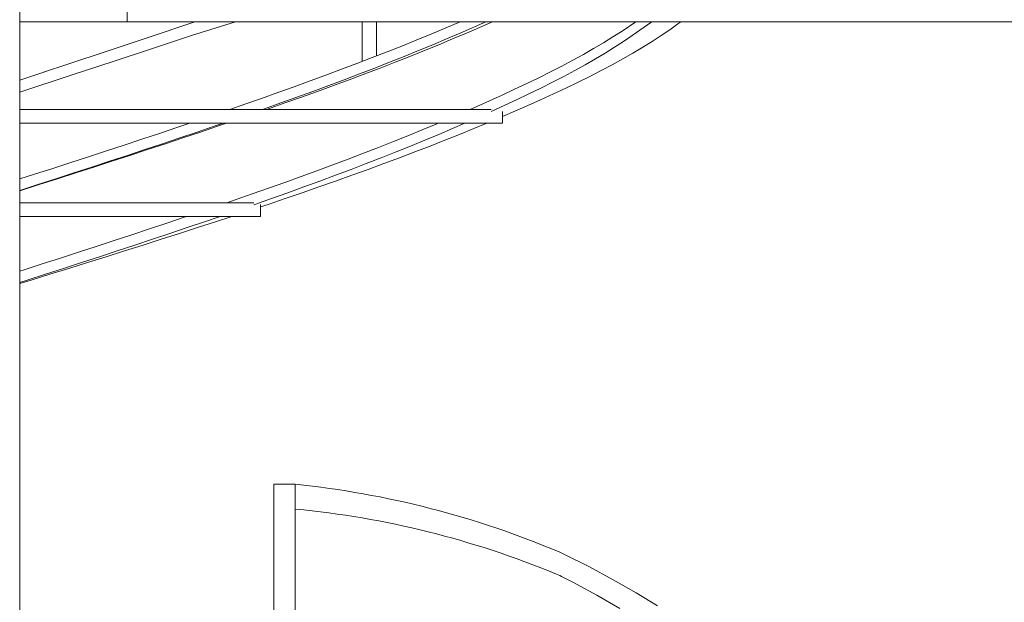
# Model space of a CAD drawing. Header units: millimetres. Extents: x 67877 to 166263, y -957 to 33454.
# Tile 41 of 98: x 82163 to 83959, y 9687 to 10750. Entities that reach past the tile are written whole.
import ezdxf

# ---------------------------------------------------------------- set-up
doc = ezdxf.new("R2010")
doc.units = ezdxf.units.MM
doc.layers.add('0_Nr_pióra__103', color=7, linetype='Continuous', lineweight=5)

msp = doc.modelspace()

# ---------------------------------------------------------------- linework, layer by layer
at = {"layer": '0_Nr_pióra__103', "linetype": 'Continuous'}
for p, q in [((82162.816, 8786.011), (82162.816, 11030.205)), ((82359.022, 10901.917), (82359.022, 10746.011)), ((82162.816, 10746.011), (84001.087, 10746.011)), ((82393.639, 10716.273), (82482.293, 10746.011)), ((82476.118, 10721.072), (82556.266, 10746.011)), ((82787.822, 10673.657), (82787.822, 10746.011)), ((82814.085, 10683.804), (82814.085, 10746.011)), ((82911.825, 10723.06), (82966.502, 10746.011)), ((82966.245, 10725.403), (83013.174, 10746.011)), ((82977.767, 10725.403), (83025.236, 10746.011)), ((83261.776, 10729.064), (83287.03, 10746.011)), ((83280.31, 10720.729), (83315.967, 10746.011)), ((83363.68, 10741.979), (83369.029, 10746.011)), ((82941.528, 10714.778), (82966.245, 10725.403)), ((82952.766, 10714.778), (82977.767, 10725.403)), ((83245.225, 10718.439), (83261.776, 10729.064)), ((83333.17, 10720.729), (83348.809, 10731.354)), ((83348.809, 10731.354), (83363.68, 10741.979)), ((82322.574, 10692.435), (82393.639, 10716.273)), ((82405.24, 10697.234), (82476.118, 10721.072)), ((82859.735, 10701.81), (82886.019, 10712.435)), ((82886.019, 10712.435), (82911.825, 10723.06)), ((82916.304, 10704.153), (82941.528, 10714.778)), ((82927.251, 10704.153), (82952.766, 10714.778)), ((83210.002, 10697.189), (83227.964, 10707.814)), ((83227.964, 10707.814), (83245.225, 10718.439)), ((83248.16, 10699.479), (83264.595, 10710.104)), ((83264.595, 10710.104), (83280.31, 10720.729)), ((83299.627, 10699.479), (83316.773, 10710.104)), ((83316.773, 10710.104), (83333.17, 10720.729)), ((82250.657, 10668.596), (82322.574, 10692.435)), ((82333.313, 10673.396), (82405.24, 10697.234)), ((82805.781, 10680.56), (82832.984, 10691.185)), ((82832.984, 10691.185), (82859.735, 10701.81)), ((82864.382, 10682.903), (82890.584, 10693.528)), ((82874.732, 10682.903), (82901.235, 10693.528)), ((82890.584, 10693.528), (82916.304, 10704.153)), ((82901.235, 10693.528), (82927.251, 10704.153)), ((83191.35, 10686.564), (83210.002, 10697.189)), ((83213.164, 10678.229), (83231.013, 10688.854)), ((83231.013, 10688.854), (83248.16, 10699.479)), ((83263.124, 10678.229), (83281.74, 10688.854)), ((83281.74, 10688.854), (83299.627, 10699.479)), ((82260.509, 10649.558), (82333.313, 10673.396)), ((82778.141, 10669.935), (82805.781, 10680.56)), ((82810.588, 10661.653), (82837.712, 10672.278)), ((82820.318, 10661.653), (82847.755, 10672.278)), ((82837.712, 10672.278), (82864.382, 10682.903)), ((82847.755, 10672.278), (82874.732, 10682.903)), ((83152.017, 10665.314), (83172.018, 10675.939)), ((83172.018, 10675.939), (83191.35, 10686.564)), ((83194.623, 10667.604), (83213.164, 10678.229)), ((83243.787, 10667.604), (83263.124, 10678.229)), ((82162.816, 10639.753), (82210.809, 10655.512)), ((82206.224, 10654.007), (82250.657, 10668.596)), ((82721.604, 10648.685), (82750.077, 10659.31)), ((82750.077, 10659.31), (82778.141, 10669.935)), ((82783.023, 10651.028), (82810.588, 10661.653)), ((82792.437, 10651.028), (82820.318, 10661.653)), ((83110.051, 10644.064), (83131.357, 10654.689)), ((83131.357, 10654.689), (83152.017, 10665.314)), ((83155.506, 10646.354), (83175.4, 10656.979)), ((83175.4, 10656.979), (83194.623, 10667.604)), ((83202.999, 10646.354), (83223.742, 10656.979)), ((83223.742, 10656.979), (83243.787, 10667.604)), ((82162.816, 10617.57), (82260.509, 10649.558)), ((82663.491, 10627.435), (82692.737, 10638.06)), ((82692.737, 10638.06), (82721.604, 10648.685)), ((82726.63, 10629.778), (82755.033, 10640.403)), ((82735.395, 10629.778), (82764.124, 10640.403)), ((82755.033, 10640.403), (82783.023, 10651.028)), ((82764.124, 10640.403), (82792.437, 10651.028)), ((83088.109, 10633.439), (83110.051, 10644.064)), ((83113.748, 10625.104), (83134.951, 10635.729)), ((83134.951, 10635.729), (83155.506, 10646.354)), ((83159.465, 10625.104), (83181.569, 10635.729)), ((83181.569, 10635.729), (83202.999, 10646.354)), ((82633.88, 10616.81), (82663.491, 10627.435)), ((82668.651, 10608.528), (82697.831, 10619.153)), ((82676.748, 10608.528), (82706.265, 10619.153)), ((82697.831, 10619.153), (82726.63, 10629.778)), ((82706.265, 10619.153), (82735.395, 10629.778)), ((83042.811, 10612.383), (83065.544, 10622.814)), ((83065.544, 10622.814), (83088.109, 10633.439)), ((83091.908, 10614.479), (83113.748, 10625.104)), ((83136.698, 10614.479), (83159.465, 10625.104)), ((82573.629, 10595.56), (82603.921, 10606.185)), ((82603.921, 10606.185), (82633.88, 10616.81)), ((82639.103, 10597.903), (82668.651, 10608.528)), ((82646.861, 10597.903), (82676.748, 10608.528)), ((82996.741, 10591.334), (83020.281, 10601.959)), ((83020.281, 10601.959), (83042.811, 10612.383)), ((83046.864, 10593.45), (83069.442, 10603.854)), ((83069.442, 10603.854), (83091.908, 10614.479)), ((83089.736, 10593.45), (83113.281, 10603.854)), ((83113.281, 10603.854), (83136.698, 10614.479)), ((82162.816, 10586.011), (83023.092, 10586.011)), ((82217.895, 10586.011), (83023.092, 10586.011)), ((82546.119, 10586.011), (82573.629, 10595.56)), ((82605.599, 10586.011), (82609.204, 10587.278)), ((82609.204, 10587.278), (82639.103, 10597.903)), ((82612.972, 10586.011), (82616.618, 10587.278)), ((82616.618, 10587.278), (82646.861, 10597.903)), ((82984.679, 10586.011), (82996.741, 10591.334)), ((83023.112, 10582.427), (83024.489, 10583.052)), ((83024.489, 10583.052), (83046.864, 10593.45)), ((83043.941, 10573.293), (83066.385, 10583.052)), ((83043.941, 10561.011), (83043.941, 10582.638)), ((83043.941, 10561.011), (83043.941, 10582.638)), ((83066.385, 10583.052), (83089.736, 10593.45)), ((82162.816, 10561.011), (83043.941, 10561.011)), ((82211.699, 10561.011), (83043.941, 10561.011)), ((82417.726, 10542.435), (82449.445, 10553.06)), ((82449.445, 10553.06), (82472.992, 10561.011)), ((82486.407, 10544.778), (82517.555, 10555.403)), ((82492.409, 10544.778), (82523.915, 10555.403)), ((82517.555, 10555.403), (82533.843, 10561.011)), ((82523.915, 10555.403), (82540.39, 10561.011)), ((82871.239, 10538.209), (82897.336, 10548.834)), ((82897.336, 10548.834), (82922.948, 10559.459)), ((82922.948, 10559.459), (82926.618, 10561.011)), ((82927.512, 10540.552), (82952.54, 10551.177)), ((82952.54, 10551.177), (82975.231, 10561.011)), ((82965.327, 10540.552), (82991.406, 10551.177)), ((82991.406, 10551.177), (83015.051, 10561.011)), ((82353.594, 10521.185), (82385.77, 10531.81)), ((82385.77, 10531.81), (82417.726, 10542.435)), ((82423.311, 10523.528), (82454.987, 10534.153)), ((82428.587, 10523.528), (82460.627, 10534.153)), ((82454.987, 10534.153), (82486.407, 10544.778)), ((82460.627, 10534.153), (82492.409, 10544.778)), ((82817.643, 10516.959), (82844.67, 10527.584)), ((82844.67, 10527.584), (82871.239, 10538.209)), ((82875.967, 10519.302), (82901.984, 10529.927)), ((82901.984, 10529.927), (82927.512, 10540.552)), ((82911.622, 10519.302), (82938.728, 10529.927)), ((82938.728, 10529.927), (82965.327, 10540.552)), ((82288.649, 10499.935), (82321.215, 10510.56)), ((82321.215, 10510.56), (82353.594, 10521.185)), ((82359.257, 10502.278), (82391.395, 10512.903)), ((82363.796, 10502.278), (82396.304, 10512.903)), ((82391.395, 10512.903), (82423.311, 10523.528)), ((82396.304, 10512.903), (82428.587, 10523.528)), ((82790.172, 10506.334), (82817.643, 10516.959)), ((82849.476, 10508.677), (82875.967, 10519.302)), ((82884.023, 10508.677), (82911.622, 10519.302)), ((82255.913, 10489.31), (82288.649, 10499.935)), ((82294.378, 10481.028), (82326.912, 10491.653)), ((82298.171, 10481.028), (82331.08, 10491.653)), ((82326.912, 10491.653), (82359.257, 10502.278)), ((82331.08, 10491.653), (82363.796, 10502.278)), ((82733.955, 10485.084), (82762.271, 10495.709)), ((82762.271, 10495.709), (82790.172, 10506.334)), ((82795.128, 10487.427), (82822.525, 10498.052)), ((82822.525, 10498.052), (82849.476, 10508.677)), ((82827.405, 10487.427), (82855.946, 10498.052)), ((82855.946, 10498.052), (82884.023, 10508.677)), ((82190.001, 10468.06), (82223.025, 10478.685)), ((82223.025, 10478.685), (82255.913, 10489.31)), ((82261.67, 10470.403), (82294.378, 10481.028)), ((82265.088, 10470.403), (82298.171, 10481.028)), ((82676.136, 10463.834), (82705.239, 10474.459)), ((82705.239, 10474.459), (82733.955, 10485.084)), ((82739.05, 10466.177), (82767.298, 10476.802)), ((82767.298, 10476.802), (82795.128, 10487.427)), ((82768.991, 10466.177), (82798.415, 10476.802)), ((82798.415, 10476.802), (82827.405, 10487.427)), ((82162.816, 10459.345), (82190.001, 10468.06)), ((82195.806, 10449.153), (82228.808, 10459.778)), ((82198.467, 10449.153), (82231.848, 10459.778)), ((82228.808, 10459.778), (82261.67, 10470.403)), ((82231.848, 10459.778), (82265.088, 10470.403)), ((82646.664, 10453.209), (82676.136, 10463.834)), ((82681.359, 10444.927), (82710.399, 10455.552)), ((82708.902, 10444.927), (82739.148, 10455.552)), ((82710.399, 10455.552), (82739.05, 10466.177)), ((82739.148, 10455.552), (82768.991, 10466.177)), ((82162.816, 10437.847), (82198.467, 10449.153)), ((82162.816, 10438.571), (82195.806, 10449.153)), ((82586.667, 10431.959), (82616.835, 10442.584)), ((82616.835, 10442.584), (82646.664, 10453.209)), ((82651.946, 10434.302), (82681.359, 10444.927)), ((82678.268, 10434.302), (82708.902, 10444.927)), ((82540.746, 10416.011), (82556.175, 10421.334)), ((82556.175, 10421.334), (82586.667, 10431.959)), ((82592.062, 10413.052), (82622.175, 10423.677)), ((82615.901, 10413.052), (82647.262, 10423.677)), ((82622.175, 10423.677), (82651.946, 10434.302)), ((82647.262, 10423.677), (82678.268, 10434.302)), ((82162.816, 10416.011), (82590.262, 10416.011)), ((82162.816, 10416.011), (82590.262, 10416.011)), ((82590.273, 10412.427), (82592.062, 10413.052)), ((82602.464, 10408.548), (82615.901, 10413.052)), ((82602.464, 10391.011), (82602.464, 10412.638)), ((82602.464, 10391.011), (82602.464, 10412.638)), ((82162.816, 10391.011), (82602.464, 10391.011)), ((82162.816, 10391.011), (82602.464, 10391.011)), ((82431.282, 10378.834), (82462.912, 10389.459)), ((82462.912, 10389.459), (82467.495, 10391.011)), ((82499.823, 10381.177), (82528.56, 10391.011)), ((82519.848, 10381.177), (82549.773, 10391.011)), ((82367.309, 10357.584), (82399.409, 10368.209)), ((82399.409, 10368.209), (82431.282, 10378.834)), ((82436.907, 10359.927), (82468.496, 10370.552)), ((82454.336, 10359.927), (82487.228, 10370.552)), ((82468.496, 10370.552), (82499.823, 10381.177)), ((82487.228, 10370.552), (82519.848, 10381.177)), ((82334.998, 10346.959), (82367.309, 10357.584)), ((82373.006, 10338.677), (82405.071, 10349.302)), ((82387.803, 10338.677), (82421.189, 10349.302)), ((82405.071, 10349.302), (82436.907, 10359.927)), ((82421.189, 10349.302), (82454.336, 10359.927)), ((82269.812, 10325.709), (82302.493, 10336.334)), ((82302.493, 10336.334), (82334.998, 10346.959)), ((82340.726, 10328.052), (82373.006, 10338.677)), ((82354.196, 10328.052), (82387.803, 10338.677)), ((82203.986, 10304.459), (82236.971, 10315.084)), ((82236.971, 10315.084), (82269.812, 10325.709)), ((82275.595, 10306.802), (82308.25, 10317.427)), ((82286.388, 10306.802), (82320.385, 10317.427)), ((82308.25, 10317.427), (82340.726, 10328.052)), ((82320.385, 10317.427), (82354.196, 10328.052)), ((82162.816, 10291.256), (82170.876, 10293.834)), ((82170.876, 10293.834), (82203.986, 10304.459)), ((82209.811, 10285.552), (82242.776, 10296.177)), ((82217.906, 10285.552), (82252.222, 10296.177)), ((82242.776, 10296.177), (82275.595, 10306.802)), ((82252.222, 10296.177), (82286.388, 10306.802)), ((82176.718, 10274.927), (82209.811, 10285.552)), ((82183.457, 10274.927), (82217.906, 10285.552)), ((82162.816, 10270.478), (82176.718, 10274.927)), ((82162.816, 10268.582), (82183.457, 10274.927)), ((82626.36, 8786.011), (82626.36, 9902.57)), ((82626.36, 9902.57), (82665.7, 9902.57)), ((82665.7, 9857.453), (82665.7, 9902.57)), ((82665.7, 8785.215), (82665.7, 9857.453)), ((83201.003, 9752.531), (83158.235, 9774.032)), ((83245.793, 9728.618), (83201.003, 9752.531)), ((83171.82, 9724.065), (83154.057, 9733.112)), ((83216.063, 9700.152), (83171.82, 9724.065)), ((83287.695, 9704.705), (83245.793, 9728.618)), ((83326.607, 9680.791), (83287.695, 9704.705)), ((83257.491, 9676.238), (83216.063, 9700.152))]:
    msp.add_line(p, q, dxfattribs=at)
for centre, radius, start, end in [((82495.77, 8239.319), 1671.909, 67.030396, 84.166454), ((82508.624, 8213.247), 1651.691, 67.447357, 84.542915), ((83081.879, 9622.145), 170, 63.310413, 67.030396), ((83076.9, 9581.63), 170, 63.008279, 67.447357)]:
    msp.add_arc(centre, radius, start, end, dxfattribs=at)

doc.saveas('drawing.dxf')
